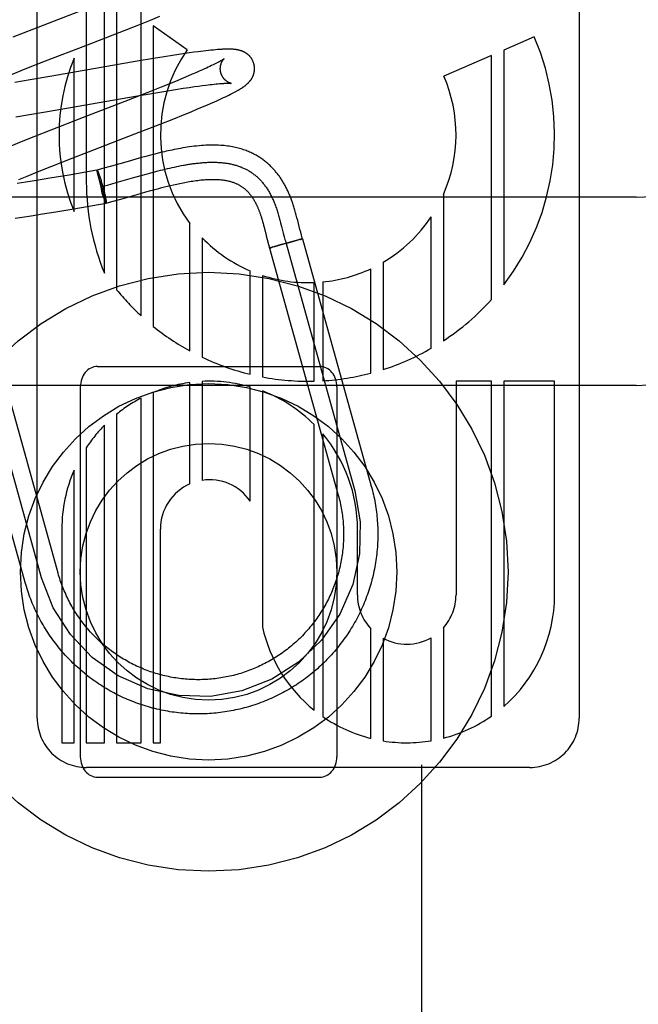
# Model space of a CAD drawing. Header units: inches. Extents: x 0 to 293, y 0 to 190.
# Tile 15 of 84: x 98.795 to 99.157, y 96.807 to 97.382. Entities that reach past the tile are written whole.
import ezdxf

# ---------------------------------------------------------------- set-up
doc = ezdxf.new("R2010")
doc.units = ezdxf.units.IN
doc.header["$LTSCALE"] = 16.12069
doc.header["$MEASUREMENT"] = 0
doc.linetypes.add('HIDDEN', pattern=[0.2, 0.1, -0.1])
doc.layers.add('DEFAULT_2', color=8, linetype='HIDDEN')

msp = doc.modelspace()

# ---------------------------------------------------------------- linework, layer by layer
at = {"layer": 'DEFAULT_2', "color": 8, "linetype": 'HIDDEN'}
for p, q in [((99.15561, 94.30945), (99.15561, 99.80995)), ((98.8341, 97.59342), (98.8341, 97.28763)), ((98.84469, 97.23418), (98.84469, 97.59342)), ((98.85184, 97.59342), (98.85184, 97.22456)), ((98.86612, 97.2093), (98.86612, 97.59342)), ((98.80541, 96.97422), (98.80541, 97.57902)), ((99.12221, 97.57908), (99.12221, 96.97421)), ((98.84095, 97.39149), (98.80328, 97.37689)), ((98.86473, 97.37942), (98.87155, 97.38213)), ((98.87155, 97.38213), (98.87711, 97.38438)), ((98.80328, 97.37689), (98.79115, 97.37213)), ((98.85339, 97.37497), (98.86473, 97.37942)), ((98.87326, 97.37876), (98.87326, 97.20313)), ((98.89313, 97.36479), (98.87326, 97.37876)), ((99.09596, 97.37229), (99.07809, 97.36456)), ((98.90839, 97.36466), (98.90699, 97.36452)), ((98.90967, 97.36478), (98.90839, 97.36466)), ((98.91082, 97.36487), (98.90967, 97.36478)), ((98.82695, 97.27031), (98.82695, 97.35989)), ((98.87344, 97.35968), (98.86383, 97.35806)), ((98.87954, 97.36067), (98.87344, 97.35968)), ((98.88442, 97.36145), (98.87954, 97.36067)), ((98.88818, 97.36203), (98.88442, 97.36145)), ((98.89179, 97.36257), (98.88818, 97.36203)), ((98.89441, 97.36295), (98.89179, 97.36257)), ((98.89695, 97.3633), (98.89441, 97.36295)), ((98.89941, 97.36363), (98.89695, 97.3633)), ((98.90099, 97.36383), (98.89941, 97.36363)), ((98.90254, 97.36402), (98.90099, 97.36383)), ((98.90404, 97.3642), (98.90254, 97.36402)), ((98.90552, 97.36437), (98.90404, 97.3642)), ((98.90699, 97.36452), (98.90552, 97.36437)), ((99.07095, 97.36147), (99.0431, 97.34942)), ((99.07095, 97.21888), (99.07095, 97.36147)), ((99.07809, 97.36456), (99.07809, 97.22748)), ((98.78994, 97.35022), (98.79833, 97.35356)), ((98.79833, 97.35356), (98.8103, 97.35827)), ((98.86383, 97.35806), (98.81394, 97.34938)), ((98.90318, 97.35357), (98.902, 97.35304)), ((98.90431, 97.35409), (98.90318, 97.35357)), ((98.90538, 97.35458), (98.90431, 97.35409)), ((98.9064, 97.35506), (98.90538, 97.35458)), ((98.90736, 97.35551), (98.9064, 97.35506)), ((98.90826, 97.35595), (98.90736, 97.35551)), ((98.9091, 97.35637), (98.90826, 97.35595)), ((98.90988, 97.35676), (98.9091, 97.35637)), ((98.81394, 97.34938), (98.80122, 97.34722)), ((98.89078, 97.34823), (98.88752, 97.34689)), ((98.89387, 97.34952), (98.89078, 97.34823)), ((98.89606, 97.35045), (98.89387, 97.34952)), ((98.89815, 97.35135), (98.89606, 97.35045)), ((98.90014, 97.35221), (98.89815, 97.35135)), ((98.902, 97.35304), (98.90014, 97.35221)), ((98.80122, 97.34722), (98.79228, 97.34574)), ((98.87777, 97.34295), (98.87005, 97.3399)), ((98.88323, 97.34514), (98.87777, 97.34295)), ((98.88752, 97.34689), (98.88323, 97.34514)), ((98.88628, 97.34159), (98.89077, 97.34229)), ((98.89077, 97.34229), (98.89418, 97.3428)), ((98.89418, 97.3428), (98.8974, 97.34327)), ((98.8974, 97.34327), (98.89969, 97.34358)), ((98.89969, 97.34358), (98.90187, 97.34388)), ((98.90187, 97.34388), (98.90394, 97.34414)), ((98.90394, 97.34414), (98.90525, 97.3443)), ((98.90525, 97.3443), (98.90651, 97.34445)), ((98.90651, 97.34445), (98.90771, 97.34458)), ((98.90771, 97.34458), (98.90885, 97.3447)), ((98.90885, 97.3447), (98.90993, 97.34481)), ((98.90993, 97.34481), (98.91096, 97.34491)), ((98.91096, 97.34491), (98.91192, 97.34499)), ((98.81137, 97.32874), (98.86282, 97.33769)), ((98.87005, 97.3399), (98.85661, 97.33465)), ((98.86282, 97.33769), (98.87352, 97.33951)), ((98.87352, 97.33951), (98.88057, 97.34068)), ((98.88057, 97.34068), (98.88628, 97.34159)), ((98.91187, 97.33566), (98.91318, 97.33625)), ((98.91318, 97.33625), (98.91439, 97.33682)), ((98.91439, 97.33682), (98.91551, 97.33735)), ((98.91551, 97.33735), (98.91655, 97.33785)), ((98.91655, 97.33785), (98.91751, 97.33832)), ((98.91751, 97.33832), (98.91841, 97.33877)), ((98.91841, 97.33877), (98.91925, 97.33919)), ((98.91925, 97.33919), (98.92004, 97.3396)), ((98.85661, 97.33465), (98.83234, 97.32526)), ((98.89881, 97.33001), (98.90211, 97.3314)), ((98.90211, 97.3314), (98.90449, 97.33241)), ((98.90449, 97.33241), (98.90679, 97.3334)), ((98.90679, 97.3334), (98.90904, 97.33439)), ((98.90904, 97.33439), (98.91049, 97.33503)), ((98.91049, 97.33503), (98.91187, 97.33566)), ((98.79293, 97.32568), (98.80088, 97.32698)), ((98.80088, 97.32698), (98.81137, 97.32874)), ((98.83234, 97.32526), (98.81332, 97.31785)), ((98.87727, 97.32135), (98.8852, 97.32449)), ((98.8852, 97.32449), (98.89086, 97.32676)), ((98.89086, 97.32676), (98.89536, 97.32859)), ((98.89536, 97.32859), (98.89881, 97.33001)), ((98.86254, 97.3156), (98.87727, 97.32135)), ((98.80349, 97.31396), (98.79606, 97.31099)), ((98.81332, 97.31785), (98.80349, 97.31396)), ((98.82593, 97.30141), (98.86254, 97.3156)), ((98.79606, 97.31099), (98.7899, 97.30849)), ((98.81398, 97.29671), (98.82593, 97.30141)), ((98.86628, 97.30175), (98.86306, 97.30085)), ((98.86884, 97.30244), (98.86628, 97.30175)), ((98.87154, 97.30316), (98.86884, 97.30244)), ((98.87345, 97.30366), (98.87154, 97.30316)), ((98.87544, 97.30416), (98.87345, 97.30366)), ((98.87754, 97.30468), (98.87544, 97.30416)), ((98.80561, 97.29338), (98.81398, 97.29671)), ((98.84882, 97.2968), (98.84364, 97.29534)), ((98.85858, 97.29959), (98.84882, 97.2968)), ((98.86306, 97.30085), (98.85858, 97.29959)), ((98.88157, 97.29536), (98.88293, 97.29567)), ((98.88293, 97.29567), (98.88428, 97.29598)), ((98.88428, 97.29598), (98.88562, 97.29627)), ((98.88562, 97.29627), (98.88695, 97.29655)), ((98.88695, 97.29655), (98.88827, 97.29682)), ((98.88827, 97.29682), (98.88959, 97.29708)), ((98.79473, 97.28896), (98.79957, 97.29094)), ((98.79957, 97.29094), (98.80561, 97.29338)), ((98.82406, 97.29161), (98.81271, 97.28971)), ((98.84036, 97.29443), (98.82406, 97.29161)), ((98.84036, 97.29442), (98.84039, 97.29444)), ((98.84571, 97.27517), (98.84036, 97.29443)), ((98.84274, 97.28462), (98.84036, 97.29442)), ((98.84364, 97.29534), (98.84039, 97.29444)), ((98.84124, 97.29283), (98.84133, 97.29259)), ((98.84133, 97.29259), (98.84142, 97.29235)), ((98.84142, 97.29235), (98.84152, 97.29209)), ((98.84152, 97.29209), (98.84162, 97.29181)), ((98.84162, 97.29181), (98.84171, 97.29153)), ((98.84171, 97.29153), (98.84182, 97.29123)), ((98.84182, 97.29123), (98.84192, 97.29092)), ((98.84192, 97.29092), (98.84203, 97.2906)), ((98.84203, 97.2906), (98.84219, 97.2901)), ((98.84219, 97.2901), (98.84236, 97.28958)), ((98.85158, 97.28719), (98.86113, 97.28992)), ((98.86113, 97.28992), (98.86618, 97.29134)), ((98.86618, 97.29134), (98.86904, 97.29213)), ((98.86904, 97.29213), (98.87187, 97.2929)), ((98.87187, 97.2929), (98.87398, 97.29346)), ((98.87398, 97.29346), (98.87607, 97.29401)), ((98.87607, 97.29401), (98.87746, 97.29436)), ((98.87746, 97.29436), (98.87884, 97.2947)), ((98.87884, 97.2947), (98.88021, 97.29503)), ((98.88021, 97.29503), (98.88157, 97.29536)), ((98.79871, 97.28745), (98.79362, 97.28667)), ((98.80505, 97.28846), (98.79871, 97.28745)), ((98.81271, 97.28971), (98.80505, 97.28846)), ((98.84236, 97.28958), (98.84253, 97.28904)), ((98.84253, 97.28904), (98.8427, 97.28848)), ((98.8427, 97.28848), (98.84287, 97.28791)), ((98.84284, 97.28417), (98.84274, 97.28462)), ((98.84291, 97.28382), (98.84284, 97.28417)), ((98.84287, 97.28791), (98.84304, 97.28732)), ((98.84304, 97.28732), (98.84321, 97.28672)), ((98.84304, 97.2848), (98.84648, 97.28575)), ((98.84321, 97.28672), (98.84339, 97.28612)), ((98.84339, 97.28612), (98.84356, 97.28551)), ((98.84356, 97.28551), (98.84373, 97.2849)), ((98.84373, 97.2849), (98.8439, 97.28428)), ((98.8439, 97.28428), (98.84406, 97.28367)), ((98.84648, 97.28575), (98.85158, 97.28719)), ((98.87653, 97.28379), (98.87819, 97.28422)), ((98.87819, 97.28422), (98.87987, 97.28465)), ((98.87987, 97.28465), (98.88159, 97.28508)), ((98.88159, 97.28508), (98.88334, 97.2855)), ((99.15561, 97.27862), (98.65561, 97.27862)), ((98.84343, 97.28093), (98.84332, 97.28131)), ((98.8436, 97.28039), (98.84343, 97.28093)), ((98.84377, 97.27985), (98.8436, 97.28039)), ((98.84394, 97.27933), (98.84377, 97.27985)), ((98.84404, 97.27901), (98.84388, 97.27951)), ((98.84415, 97.27869), (98.84404, 97.27901)), ((98.84406, 97.28367), (98.84422, 97.28306)), ((98.84425, 97.27838), (98.84415, 97.27869)), ((98.84422, 97.28306), (98.84437, 97.28246)), ((98.84436, 97.27809), (98.84425, 97.27838)), ((98.84437, 97.28246), (98.84452, 97.28186)), ((98.84452, 97.28186), (98.84467, 97.28128)), ((98.84467, 97.28128), (98.8448, 97.28071)), ((98.8448, 97.28071), (98.84493, 97.28017)), ((98.84493, 97.28017), (98.84505, 97.27963)), ((98.84505, 97.27963), (98.84513, 97.27929)), ((98.84513, 97.27929), (98.8452, 97.27896)), ((98.8452, 97.27896), (98.84527, 97.27864)), ((98.84527, 97.27864), (98.84534, 97.27833)), ((98.85436, 97.27758), (98.86389, 97.28031)), ((98.86389, 97.28031), (98.86882, 97.2817)), ((98.86882, 97.2817), (98.87181, 97.28252)), ((98.87181, 97.28252), (98.87413, 97.28315)), ((98.87413, 97.28315), (98.87653, 97.28379)), ((99.04284, 97.28018), (99.04284, 97.19472)), ((98.82682, 97.2719), (98.84568, 97.27515)), ((98.84446, 97.2778), (98.84436, 97.27809)), ((98.84455, 97.27753), (98.84446, 97.2778)), ((98.84465, 97.27727), (98.84455, 97.27753)), ((98.84474, 97.27702), (98.84465, 97.27727)), ((98.84483, 97.27679), (98.84474, 97.27702)), ((98.84491, 97.27657), (98.84487, 97.27668)), ((98.84534, 97.27833), (98.8454, 97.27803)), ((98.8454, 97.27803), (98.84545, 97.27774)), ((98.84545, 97.27774), (98.8455, 97.27747)), ((98.8455, 97.27747), (98.84555, 97.27721)), ((98.84568, 97.27515), (98.84907, 97.27609)), ((98.84571, 97.27517), (98.84568, 97.27515)), ((98.84571, 97.27517), (98.84568, 97.27515)), ((98.84907, 97.27609), (98.85436, 97.27758)), ((98.79243, 97.26637), (98.79657, 97.26699)), ((98.79657, 97.26699), (98.8019, 97.2678)), ((98.8019, 97.2678), (98.80848, 97.26885)), ((98.80848, 97.26885), (98.81639, 97.27014)), ((98.81639, 97.27014), (98.82682, 97.2719)), ((98.95685, 97.26813), (98.95645, 97.26958)), ((98.95725, 97.26661), (98.95685, 97.26813)), ((99.0357, 97.19032), (99.0357, 97.26717)), ((98.89469, 97.18877), (98.89469, 97.26326)), ((98.93684, 97.26541), (98.93713, 97.26441)), ((98.93713, 97.26441), (98.93741, 97.26336)), ((98.93741, 97.26336), (98.93771, 97.26228)), ((98.93771, 97.26228), (98.93801, 97.26115)), ((98.93801, 97.26115), (98.93847, 97.25936)), ((98.9469, 97.26659), (98.9473, 97.26513)), ((98.9473, 97.26513), (98.94769, 97.26366)), ((98.94769, 97.26366), (98.94826, 97.26143)), ((98.94826, 97.26143), (98.94921, 97.25771)), ((98.95767, 97.26502), (98.95725, 97.26661)), ((98.95899, 97.25986), (98.95767, 97.26502)), ((98.93931, 97.25606), (98.94122, 97.24895)), ((98.94921, 97.25771), (98.94979, 97.25549)), ((98.94979, 97.25549), (98.95023, 97.25386)), ((98.95944, 97.25813), (98.95899, 97.25986)), ((98.95988, 97.25646), (98.95944, 97.25813)), ((98.90183, 97.2549), (98.90183, 97.18512)), ((98.94403, 97.24982), (98.94305, 97.24954)), ((98.94413, 97.24967), (98.94306, 97.24939)), ((98.94571, 97.25031), (98.94403, 97.24982)), ((98.94598, 97.25017), (98.94412, 97.24967)), ((98.94666, 97.25058), (98.94567, 97.2503)), ((98.94871, 97.25091), (98.94589, 97.25014)), ((98.94978, 97.25146), (98.94658, 97.25056)), ((98.95211, 97.25185), (98.94871, 97.25091)), ((98.95331, 97.25243), (98.94976, 97.25145)), ((98.95086, 97.25163), (98.99104, 97.10713)), ((98.95514, 97.25271), (98.95194, 97.25181)), ((98.95596, 97.25316), (98.95319, 97.2524)), ((98.95533, 97.25276), (98.95506, 97.25268)), ((98.95725, 97.25331), (98.95524, 97.25274)), ((98.95765, 97.25361), (98.95596, 97.25316)), ((98.95842, 97.25365), (98.95725, 97.25331)), ((98.95864, 97.25387), (98.95762, 97.2536)), ((98.95914, 97.25387), (98.95837, 97.25364)), ((98.95923, 97.25402), (98.95858, 97.25385)), ((98.95954, 97.25399), (98.95885, 97.25378)), ((98.95953, 97.2541), (98.95916, 97.254)), ((98.95979, 97.25416), (98.95953, 97.2541)), ((98.95954, 97.25399), (98.96048, 97.25431)), ((98.95995, 97.2542), (98.95979, 97.25416)), ((98.96008, 97.25423), (98.95995, 97.2542)), ((98.9605, 97.25431), (99.00068, 97.10981)), ((98.94217, 97.24927), (98.94123, 97.24895)), ((98.94123, 97.24895), (98.98141, 97.10445)), ((98.94176, 97.24906), (98.94162, 97.24903)), ((98.94176, 97.24906), (98.94191, 97.2491)), ((98.94191, 97.2491), (98.94216, 97.24916)), ((98.94256, 97.24926), (98.94213, 97.24915)), ((98.94309, 97.24955), (98.94217, 97.24927)), ((98.94315, 97.24941), (98.9425, 97.24925)), ((99.00759, 97.24061), (99.00759, 97.17791)), ((98.92994, 97.17514), (98.92994, 97.23561)), ((98.93708, 97.23294), (98.93708, 97.1736)), ((99.00045, 97.17584), (99.00045, 97.23685)), ((98.96727, 97.17114), (98.96727, 97.22877)), ((98.97234, 97.22912), (98.97234, 97.17135)), ((98.81762, 97.05891), (98.77878, 97.1986)), ((98.79835, 97.05355), (98.75951, 97.19324)), ((98.80799, 97.05623), (98.76915, 97.19592)), ((98.84061, 97.17974), (98.97061, 97.17974)), ((98.89469, 97.11109), (98.89469, 97.17032)), ((98.90183, 97.17098), (98.90183, 97.11316)), ((99.05021, 97.1711), (99.05021, 97.04622)), ((99.07095, 97.1711), (99.05021, 97.1711)), ((99.07095, 96.97543), (99.07095, 97.1711)), ((99.07809, 97.1711), (99.07809, 96.98101)), ((99.10781, 97.1711), (99.07809, 97.1711)), ((99.10781, 97.04622), (99.10781, 97.1711)), ((99.15561, 97.16862), (98.65561, 97.16862)), ((98.83061, 97.16787), (98.83061, 96.95162)), ((98.87326, 97.16457), (98.87326, 96.95982)), ((98.92994, 97.10101), (98.92994, 97.16777)), ((98.93708, 97.16539), (98.93708, 97.0274)), ((98.98061, 97.16787), (98.98061, 96.95162)), ((98.86612, 96.95982), (98.86612, 97.16123)), ((98.85184, 97.15184), (98.85184, 96.95982)), ((98.84469, 96.95982), (98.84469, 97.14536)), ((98.96727, 96.97889), (98.96727, 97.14583)), ((98.97234, 97.14031), (98.97234, 96.97511)), ((98.8341, 97.13228), (98.8341, 96.95982)), ((98.82695, 96.95982), (98.82695, 97.11909)), ((98.81981, 97.08469), (98.81981, 96.95982)), ((98.87741, 96.95982), (98.87741, 97.08469)), ((98.9926, 97.04622), (98.99263, 97.08475)), ((99.00045, 96.9624), (99.00045, 97.02646)), ((99.04284, 97.02698), (99.04284, 96.96252)), ((99.00759, 97.02095), (99.00759, 96.96093)), ((99.0357, 96.96101), (99.0357, 97.02121)), ((98.81981, 96.95982), (98.82695, 96.95982)), ((98.8341, 96.95982), (98.84469, 96.95982)), ((98.85184, 96.95982), (98.86612, 96.95982)), ((98.87326, 96.95982), (98.87741, 96.95982)), ((99.0934, 96.94542), (98.83421, 96.94542)), ((99.03011, 96.94697), (99.03011, 96.77167)), ((98.84061, 96.93974), (98.97061, 96.93974))]:
    msp.add_line(p, q, dxfattribs=at)
for points in [[(98.8103, 97.35827), (98.83375, 97.36736), (98.85339, 97.37497)], [(98.93205, 97.35663), (98.93199, 97.35685), (98.93191, 97.35709), (98.93182, 97.35734), (98.93173, 97.35758), (98.93164, 97.35782), (98.93154, 97.35806), (98.93143, 97.3583), (98.93132, 97.35853), (98.9312, 97.35876), (98.93108, 97.35899), (98.93095, 97.35921), (98.93082, 97.35943), (98.93068, 97.35964), (98.93054, 97.35985), (98.93039, 97.36006), (98.93024, 97.36026), (98.93008, 97.36046), (98.92992, 97.36065), (98.92976, 97.36084), (98.9296, 97.36103), (98.92943, 97.3612), (98.92926, 97.36138), (98.92908, 97.36155), (98.9289, 97.36171), (98.92872, 97.36187), (98.92854, 97.36203), (98.92836, 97.36218), (98.92817, 97.36233), (98.92798, 97.36247), (98.92779, 97.3626), (98.92759, 97.36274), (98.92739, 97.36287), (98.92719, 97.36299), (98.92699, 97.36312), (98.92679, 97.36323), (98.92658, 97.36335), (98.92637, 97.36345), (98.92617, 97.36356), (98.92596, 97.36366), (98.92575, 97.36375), (98.92553, 97.36384), (98.92532, 97.36393), (98.9251, 97.36402), (98.92489, 97.3641), (98.92467, 97.36417), (98.92444, 97.36425), (98.92422, 97.36432), (98.924, 97.36438), (98.92377, 97.36445), (98.92355, 97.36451), (98.92332, 97.36456), (98.92309, 97.36462), (98.92286, 97.36467), (98.92264, 97.36471), (98.92241, 97.36476), (98.92218, 97.3648), (98.92194, 97.36484), (98.92171, 97.36487), (98.92147, 97.36491), (98.92124, 97.36494), (98.921, 97.36497), (98.92076, 97.36499), (98.92051, 97.36502), (98.92026, 97.36504), (98.92001, 97.36506), (98.91975, 97.36508), (98.91949, 97.3651), (98.91922, 97.36511), (98.91894, 97.36512), (98.91866, 97.36513), (98.91837, 97.36514), (98.91807, 97.36515), (98.91777, 97.36516), (98.91745, 97.36516), (98.91713, 97.36516), (98.9168, 97.36516), (98.91646, 97.36516), (98.91611, 97.36515), (98.91574, 97.36514), (98.91537, 97.36513), (98.91498, 97.36512), (98.91458, 97.3651), (98.91417, 97.36509), (98.91374, 97.36507), (98.9133, 97.36504), (98.91284, 97.36502), (98.91236, 97.36499), (98.91187, 97.36495), (98.91082, 97.36487)], [(98.91473, 97.35957), (98.91472, 97.35957), (98.91471, 97.35956), (98.91468, 97.35954), (98.91465, 97.35952), (98.91462, 97.35949), (98.91457, 97.35945), (98.91451, 97.35941), (98.91444, 97.35936), (98.91436, 97.35931), (98.91427, 97.35924), (98.91417, 97.35917), (98.91406, 97.3591), (98.91393, 97.35902), (98.91379, 97.35893), (98.91363, 97.35883), (98.91346, 97.35873), (98.91328, 97.35862), (98.91308, 97.3585), (98.91287, 97.35837), (98.91264, 97.35824), (98.91239, 97.3581), (98.91213, 97.35795), (98.91186, 97.3578), (98.91157, 97.35764), (98.91126, 97.35748), (98.91094, 97.35731), (98.9106, 97.35713), (98.91025, 97.35695), (98.90988, 97.35676)], [(98.91278, 97.35128), (98.91272, 97.35148), (98.91267, 97.35171), (98.91262, 97.35194), (98.91258, 97.35218), (98.91254, 97.35241), (98.91251, 97.35265), (98.91248, 97.35288), (98.91246, 97.35311), (98.91245, 97.35334), (98.91244, 97.35357), (98.91244, 97.3538), (98.91245, 97.35402), (98.91246, 97.35425), (98.91247, 97.35447), (98.91249, 97.35468), (98.91252, 97.3549), (98.91255, 97.35511), (98.91258, 97.35531), (98.91262, 97.35551), (98.91266, 97.35571), (98.91271, 97.3559), (98.91275, 97.35608), (98.9128, 97.35626), (98.91286, 97.35644), (98.91291, 97.35661), (98.91297, 97.35677), (98.91303, 97.35693), (98.91309, 97.35708), (98.91315, 97.35723), (98.91322, 97.35738), (98.91328, 97.35752), (98.91335, 97.35765), (98.91341, 97.35778), (98.91348, 97.35791), (98.91355, 97.35803), (98.91361, 97.35814), (98.91368, 97.35825), (98.91374, 97.35836), (98.91381, 97.35846), (98.91387, 97.35856), (98.91394, 97.35865), (98.914, 97.35874), (98.91406, 97.35882), (98.91412, 97.3589), (98.91418, 97.35898), (98.91424, 97.35905), (98.9143, 97.35912), (98.91435, 97.35918), (98.9144, 97.35924), (98.91445, 97.3593), (98.9145, 97.35935), (98.91454, 97.35939), (98.91458, 97.35943), (98.91461, 97.35947), (98.91464, 97.3595), (98.91467, 97.35952), (98.91469, 97.35954), (98.91471, 97.35956), (98.91472, 97.35957), (98.91473, 97.35957)], [(98.92004, 97.3396), (98.92041, 97.3398), (98.92078, 97.34), (98.92114, 97.34019), (98.92149, 97.34038), (98.92183, 97.34057), (98.92216, 97.34075), (98.92248, 97.34093), (98.92279, 97.34111), (98.92309, 97.34129), (98.92338, 97.34146), (98.92367, 97.34163), (98.92394, 97.3418), (98.92421, 97.34196), (98.92448, 97.34213), (98.92473, 97.34229), (98.92497, 97.34245), (98.92521, 97.34261), (98.92545, 97.34276), (98.92567, 97.34291), (98.92589, 97.34307), (98.9261, 97.34322), (98.92631, 97.34337), (98.92651, 97.34351), (98.92671, 97.34366), (98.9269, 97.34381), (98.92709, 97.34396), (98.92728, 97.34411), (98.92746, 97.34426), (98.92764, 97.34441), (98.92782, 97.34456), (98.928, 97.34472), (98.92817, 97.34487), (98.92834, 97.34503), (98.92851, 97.34519), (98.92868, 97.34535), (98.92884, 97.34552), (98.929, 97.34568), (98.92916, 97.34586), (98.92932, 97.34603), (98.92948, 97.3462), (98.92963, 97.34638), (98.92978, 97.34656), (98.92992, 97.34674), (98.93006, 97.34693), (98.9302, 97.34711), (98.93033, 97.3473), (98.93046, 97.34749), (98.93059, 97.34768), (98.93072, 97.34788), (98.93084, 97.34808), (98.93095, 97.34828), (98.93107, 97.34849), (98.93118, 97.3487), (98.93129, 97.34891), (98.93139, 97.34912), (98.93149, 97.34933), (98.93158, 97.34955), (98.93167, 97.34977), (98.93175, 97.34999), (98.93183, 97.35022), (98.93191, 97.35044), (98.93198, 97.35067), (98.93205, 97.35091), (98.93211, 97.35114), (98.93216, 97.35138), (98.93222, 97.35162), (98.93226, 97.35186), (98.9323, 97.35211), (98.93234, 97.35236), (98.93237, 97.3526), (98.9324, 97.35285), (98.93241, 97.35311), (98.93243, 97.35336), (98.93243, 97.35362), (98.93243, 97.35387), (98.93243, 97.35413), (98.93242, 97.35438), (98.9324, 97.35464), (98.93238, 97.3549), (98.93235, 97.35515), (98.93231, 97.35541), (98.93227, 97.35567), (98.93222, 97.35592), (98.93216, 97.35617), (98.9321, 97.35642), (98.93205, 97.35663)], [(98.91873, 97.34518), (98.91873, 97.34518), (98.91872, 97.34518), (98.91871, 97.34518), (98.91869, 97.34519), (98.91866, 97.34519), (98.91863, 97.3452), (98.91858, 97.34521), (98.91854, 97.34522), (98.91848, 97.34523), (98.91843, 97.34525), (98.91836, 97.34527), (98.91829, 97.34529), (98.91822, 97.34531), (98.91814, 97.34534), (98.91806, 97.34537), (98.91797, 97.3454), (98.91788, 97.34543), (98.91779, 97.34547), (98.91769, 97.34551), (98.91759, 97.34555), (98.91749, 97.3456), (98.91739, 97.34565), (98.91728, 97.3457), (98.91717, 97.34576), (98.91705, 97.34582), (98.91694, 97.34588), (98.91682, 97.34595), (98.9167, 97.34602), (98.91657, 97.3461), (98.91645, 97.34618), (98.91632, 97.34627), (98.91619, 97.34636), (98.91606, 97.34645), (98.91593, 97.34656), (98.91579, 97.34666), (98.91566, 97.34677), (98.91552, 97.34689), (98.91539, 97.34701), (98.91525, 97.34714), (98.91511, 97.34727), (98.91498, 97.34741), (98.91484, 97.34756), (98.9147, 97.34771), (98.91457, 97.34787), (98.91443, 97.34803), (98.9143, 97.3482), (98.91417, 97.34838), (98.91404, 97.34856), (98.91392, 97.34874), (98.9138, 97.34893), (98.91368, 97.34913), (98.91357, 97.34933), (98.91346, 97.34954), (98.91336, 97.34974), (98.91326, 97.34996), (98.91316, 97.35018), (98.91307, 97.3504), (98.91299, 97.35062), (98.91291, 97.35085), (98.91284, 97.35108), (98.91278, 97.35128)], [(98.91192, 97.34499), (98.91282, 97.34506), (98.91324, 97.34509), (98.91365, 97.34512), (98.91405, 97.34515), (98.91443, 97.34517), (98.91478, 97.34519), (98.91512, 97.3452), (98.91544, 97.34522), (98.91574, 97.34523), (98.91602, 97.34524), (98.91628, 97.34524), (98.91652, 97.34525), (98.91675, 97.34525), (98.91696, 97.34525), (98.91716, 97.34525), (98.91734, 97.34525), (98.91751, 97.34525), (98.91767, 97.34524), (98.91781, 97.34524), (98.91794, 97.34524), (98.91806, 97.34523), (98.91817, 97.34523), (98.91827, 97.34522), (98.91836, 97.34521), (98.91844, 97.34521), (98.91851, 97.3452), (98.91856, 97.3452), (98.91861, 97.34519), (98.91865, 97.34519), (98.91868, 97.34518), (98.91871, 97.34518), (98.91872, 97.34518), (98.91873, 97.34518)], [(98.95645, 97.26958), (98.95625, 97.27028), (98.95605, 97.27097), (98.95585, 97.27166), (98.95565, 97.27233), (98.95545, 97.27299), (98.95524, 97.27363), (98.95504, 97.27426), (98.95484, 97.27487), (98.95464, 97.27547), (98.95444, 97.27605), (98.95424, 97.27661), (98.95404, 97.27715), (98.95384, 97.27769), (98.95364, 97.27822), (98.95343, 97.27874), (98.95322, 97.27928), (98.953, 97.27981), (98.95277, 97.28034), (98.95254, 97.28088), (98.95231, 97.2814), (98.95207, 97.28193), (98.95183, 97.28245), (98.95158, 97.28297), (98.95133, 97.28348), (98.95107, 97.28399), (98.95081, 97.2845), (98.95055, 97.285), (98.95028, 97.2855), (98.95, 97.286), (98.94972, 97.2865), (98.94944, 97.28699), (98.94915, 97.28748), (98.94885, 97.28797), (98.94855, 97.28846), (98.94824, 97.28894), (98.94792, 97.28942), (98.9476, 97.2899), (98.94727, 97.29037), (98.94694, 97.29084), (98.9466, 97.29131), (98.94625, 97.29177), (98.9459, 97.29224), (98.94554, 97.2927), (98.94517, 97.29315), (98.94479, 97.29361), (98.94441, 97.29406), (98.94402, 97.2945), (98.94362, 97.29494), (98.94322, 97.29538), (98.94281, 97.29581), (98.94239, 97.29624), (98.94196, 97.29667), (98.94153, 97.29709), (98.94108, 97.29751), (98.94063, 97.29792), (98.94017, 97.29833), (98.9397, 97.29873), (98.93922, 97.29913), (98.93874, 97.29952), (98.93824, 97.29991), (98.93774, 97.3003), (98.93722, 97.30067), (98.9367, 97.30105), (98.93616, 97.30141), (98.93562, 97.30177), (98.93506, 97.30213), (98.9345, 97.30248), (98.93392, 97.30282), (98.93334, 97.30316), (98.93274, 97.30348), (98.93213, 97.30381), (98.93151, 97.30412), (98.93087, 97.30443), (98.93023, 97.30473), (98.92957, 97.30503), (98.92889, 97.30532), (98.9282, 97.3056), (98.9275, 97.30587), (98.92678, 97.30613), (98.92605, 97.30638), (98.92529, 97.30663), (98.92453, 97.30687), (98.92374, 97.30709), (98.92293, 97.30731), (98.92211, 97.30752), (98.92126, 97.30772), (98.92039, 97.3079), (98.91949, 97.30808), (98.91857, 97.30824), (98.91762, 97.3084), (98.91665, 97.30854), (98.91564, 97.30866), (98.91461, 97.30877), (98.91356, 97.30886), (98.91248, 97.30894), (98.91136, 97.309), (98.91022, 97.30905), (98.90905, 97.30907), (98.90784, 97.30908), (98.9066, 97.30907), (98.90533, 97.30903), (98.90402, 97.30898), (98.9027, 97.3089), (98.90135, 97.3088), (98.89999, 97.30869), (98.89861, 97.30855), (98.89723, 97.30839), (98.89585, 97.30822), (98.89448, 97.30804), (98.89314, 97.30784), (98.89182, 97.30763), (98.89052, 97.30741), (98.88924, 97.30718), (98.88798, 97.30695), (98.88674, 97.30671), (98.88553, 97.30647), (98.88433, 97.30622), (98.88314, 97.30597), (98.88198, 97.30571), (98.88084, 97.30545), (98.87972, 97.3052), (98.87754, 97.30468)], [(98.88959, 97.29708), (98.89089, 97.29732), (98.89154, 97.29744), (98.89219, 97.29755), (98.89283, 97.29766), (98.89347, 97.29777), (98.89411, 97.29787), (98.89475, 97.29797), (98.89539, 97.29806), (98.89602, 97.29815), (98.89665, 97.29824), (98.89728, 97.29832), (98.8979, 97.2984), (98.89853, 97.29848), (98.89915, 97.29855), (98.89977, 97.29862), (98.90038, 97.29868), (98.90099, 97.29874), (98.9016, 97.29879), (98.90221, 97.29884), (98.90282, 97.29889), (98.90342, 97.29893), (98.90402, 97.29896), (98.90461, 97.29899), (98.90521, 97.29902), (98.9058, 97.29904), (98.90639, 97.29906), (98.90697, 97.29907), (98.90756, 97.29908), (98.90813, 97.29908), (98.90871, 97.29908), (98.90929, 97.29907), (98.90986, 97.29905), (98.91042, 97.29903), (98.91099, 97.29901), (98.91155, 97.29898), (98.91211, 97.29894), (98.91267, 97.2989), (98.91322, 97.29886), (98.91377, 97.2988), (98.91431, 97.29875), (98.91486, 97.29868), (98.9154, 97.29861), (98.91594, 97.29854), (98.91647, 97.29846), (98.917, 97.29837), (98.91753, 97.29827), (98.91805, 97.29817), (98.91857, 97.29807), (98.91909, 97.29796), (98.9196, 97.29784), (98.92011, 97.29771), (98.92062, 97.29758), (98.92112, 97.29744), (98.92162, 97.2973), (98.92212, 97.29715), (98.92261, 97.29699), (98.9231, 97.29682), (98.92359, 97.29665), (98.92407, 97.29647), (98.92455, 97.29629), (98.92503, 97.29609), (98.9255, 97.29589), (98.92597, 97.29569), (98.92643, 97.29547), (98.92689, 97.29525), (98.92735, 97.29502), (98.9278, 97.29478), (98.92825, 97.29454), (98.9287, 97.29429), (98.92914, 97.29403), (98.92958, 97.29376), (98.93002, 97.29349), (98.93045, 97.29321), (98.93087, 97.29292), (98.9313, 97.29262), (98.93171, 97.29231), (98.93213, 97.292), (98.93254, 97.29168), (98.93295, 97.29135), (98.93335, 97.29101), (98.93375, 97.29066), (98.93414, 97.29031), (98.93453, 97.28994), (98.93492, 97.28957), (98.9353, 97.28919), (98.93568, 97.2888), (98.93605, 97.2884), (98.93642, 97.288), (98.93679, 97.28758), (98.93715, 97.28716), (98.93751, 97.28672), (98.93786, 97.28628), (98.93821, 97.28583), (98.93855, 97.28537), (98.93889, 97.2849), (98.93923, 97.28442), (98.93956, 97.28394), (98.93988, 97.28344), (98.94021, 97.28293), (98.94052, 97.28242), (98.94084, 97.28189), (98.94114, 97.28136), (98.94145, 97.28081), (98.94175, 97.28026), (98.94204, 97.27969), (98.94233, 97.27912), (98.94262, 97.27854), (98.9429, 97.27794), (98.94317, 97.27734), (98.94344, 97.27673), (98.94371, 97.2761), (98.94397, 97.27547), (98.94423, 97.27482), (98.94448, 97.27417), (98.94473, 97.2735), (98.94497, 97.27283), (98.9452, 97.27217), (98.94542, 97.2715), (98.94564, 97.27082), (98.94586, 97.27013), (98.94608, 97.26943), (98.94629, 97.26873), (98.94649, 97.26802), (98.9467, 97.26731), (98.9469, 97.26659)], [(98.84039, 97.29444), (98.8404, 97.29444), (98.84042, 97.29444), (98.84043, 97.29443), (98.84045, 97.29442), (98.84047, 97.29441), (98.84049, 97.29439), (98.84051, 97.29437), (98.84053, 97.29434), (98.84056, 97.29431), (98.84058, 97.29428), (98.84061, 97.29424), (98.84064, 97.29419), (98.84066, 97.29414), (98.84069, 97.29409), (98.84072, 97.29404), (98.84075, 97.29398), (98.84079, 97.29391), (98.84082, 97.29384), (98.84085, 97.29377), (98.84089, 97.29369), (98.84092, 97.29361), (98.84096, 97.29353), (98.841, 97.29344), (98.84104, 97.29335), (98.84108, 97.29325), (98.84112, 97.29315), (98.84116, 97.29305), (98.8412, 97.29294), (98.84124, 97.29283)], [(98.88334, 97.2855), (98.88512, 97.28592), (98.88602, 97.28612), (98.88694, 97.28632), (98.88786, 97.28652), (98.88879, 97.28672), (98.88973, 97.28691), (98.89068, 97.2871), (98.89162, 97.28728), (98.89257, 97.28746), (98.89352, 97.28763), (98.89448, 97.2878), (98.89543, 97.28795), (98.89638, 97.2881), (98.89732, 97.28824), (98.89827, 97.28837), (98.89921, 97.28849), (98.90015, 97.2886), (98.90109, 97.2887), (98.90202, 97.28879), (98.90295, 97.28887), (98.90387, 97.28893), (98.90478, 97.28899), (98.90567, 97.28903), (98.90655, 97.28906), (98.9074, 97.28908), (98.90823, 97.28908), (98.90903, 97.28907), (98.9098, 97.28905), (98.91056, 97.28902), (98.91128, 97.28898), (98.91198, 97.28893), (98.91266, 97.28887), (98.91332, 97.2888), (98.91396, 97.28872), (98.91457, 97.28863), (98.91517, 97.28854), (98.91575, 97.28843), (98.91632, 97.28832), (98.91687, 97.2882), (98.91741, 97.28808), (98.91794, 97.28794), (98.91846, 97.2878), (98.91896, 97.28766), (98.91944, 97.28751), (98.9199, 97.28735), (98.92034, 97.28719), (98.92076, 97.28703), (98.92116, 97.28687), (98.92154, 97.28671), (98.92191, 97.28655), (98.92226, 97.28638), (98.92259, 97.28622), (98.92292, 97.28605), (98.92324, 97.28588), (98.92356, 97.28571), (98.92387, 97.28553), (98.92418, 97.28535), (98.92448, 97.28516), (98.92478, 97.28496), (98.92508, 97.28477), (98.92537, 97.28456), (98.92566, 97.28435), (98.92594, 97.28414), (98.92622, 97.28393), (98.92649, 97.28371), (98.92675, 97.28349), (98.92702, 97.28326), (98.92727, 97.28304), (98.92752, 97.28281), (98.92776, 97.28258), (98.928, 97.28235), (98.92824, 97.28211), (98.92847, 97.28188), (98.92869, 97.28164), (98.92891, 97.2814), (98.92912, 97.28116), (98.92933, 97.28092), (98.92954, 97.28067), (98.92974, 97.28043), (98.92993, 97.28018), (98.93012, 97.27994), (98.93031, 97.27969), (98.9305, 97.27945), (98.93068, 97.2792), (98.93085, 97.27895), (98.93103, 97.2787), (98.9312, 97.27845), (98.93137, 97.27819), (98.93153, 97.27794), (98.9317, 97.27768), (98.93186, 97.27742), (98.93201, 97.27716), (98.93217, 97.2769), (98.93232, 97.27664), (98.93247, 97.27637), (98.93262, 97.2761), (98.93277, 97.27583), (98.93292, 97.27556), (98.93307, 97.27528), (98.93321, 97.275), (98.93335, 97.27472), (98.93349, 97.27443), (98.93363, 97.27414), (98.93377, 97.27385), (98.93391, 97.27355), (98.93405, 97.27325), (98.93418, 97.27294), (98.93432, 97.27264), (98.93445, 97.27232), (98.93458, 97.27201), (98.93471, 97.27169), (98.93484, 97.27136), (98.93497, 97.27103), (98.9351, 97.2707), (98.93523, 97.27036), (98.93535, 97.27002), (98.93548, 97.26967), (98.93561, 97.26931), (98.93574, 97.26893), (98.93587, 97.26854), (98.936, 97.26813), (98.93614, 97.26771), (98.93628, 97.26728), (98.93642, 97.26683), (98.93656, 97.26636), (98.9367, 97.26589), (98.93684, 97.26541)], [(98.84332, 97.28131), (98.84331, 97.28144), (98.8433, 97.28157), (98.84328, 97.28172), (98.84326, 97.28186), (98.84324, 97.28201), (98.84322, 97.28216), (98.8432, 97.28232), (98.84317, 97.28248), (98.84314, 97.28264), (98.84311, 97.2828), (98.84308, 97.28297), (98.84305, 97.28314), (98.84302, 97.28331), (98.84299, 97.28348), (98.84291, 97.28382)], [(98.84567, 97.27515), (98.84566, 97.27515), (98.84564, 97.27516), (98.84562, 97.27517), (98.84561, 97.27518), (98.84559, 97.2752), (98.84556, 97.27522), (98.84554, 97.27525), (98.84552, 97.27528), (98.84549, 97.27531), (98.84547, 97.27535), (98.84544, 97.2754), (98.84541, 97.27545), (98.84538, 97.2755), (98.84535, 97.27555), (98.84532, 97.27562), (98.84529, 97.27568), (98.84526, 97.27575), (98.84522, 97.27582), (98.84519, 97.2759), (98.84515, 97.27598), (98.84512, 97.27606), (98.84508, 97.27615), (98.84504, 97.27625), (98.845, 97.27634), (98.84496, 97.27644), (98.84492, 97.27655), (98.84488, 97.27665), (98.84483, 97.27677)], [(98.84568, 97.27515), (98.84567, 97.27515), (98.84566, 97.27516), (98.84564, 97.27516), (98.84562, 97.27517), (98.8456, 97.27519), (98.84558, 97.27521), (98.84556, 97.27523), (98.84554, 97.27526), (98.84552, 97.27529), (98.84549, 97.27533), (98.84546, 97.27537), (98.84544, 97.27541)], [(98.84555, 97.27721), (98.8456, 97.27696), (98.84561, 97.27684), (98.84563, 97.27673), (98.84565, 97.27662), (98.84567, 97.27651), (98.84568, 97.27641), (98.8457, 97.27631), (98.84571, 97.27621), (98.84572, 97.27612), (98.84573, 97.27603), (98.84574, 97.27595), (98.84575, 97.27587), (98.84575, 97.27579), (98.84576, 97.27572), (98.84576, 97.27565), (98.84576, 97.27559), (98.84577, 97.27553), (98.84577, 97.27548), (98.84577, 97.27542), (98.84576, 97.27538), (98.84576, 97.27534), (98.84576, 97.2753), (98.84575, 97.27526), (98.84574, 97.27523), (98.84573, 97.27521), (98.84572, 97.27519), (98.84571, 97.27517)], [(98.93847, 97.25936), (98.93896, 97.25743), (98.93931, 97.25606)], [(98.96048, 97.25431), (98.96032, 97.25489), (98.9601, 97.25566), (98.95988, 97.25646)], [(98.95023, 97.25386), (98.95045, 97.25305), (98.95067, 97.25225), (98.9509, 97.25146), (98.95113, 97.25067)], [(98.9603, 97.25428), (98.96025, 97.25427), (98.9602, 97.25426), (98.96008, 97.25423)], [(98.96048, 97.25431), (98.96048, 97.25431), (98.96047, 97.25431), (98.96046, 97.25431), (98.96044, 97.25431), (98.96042, 97.2543), (98.96039, 97.2543), (98.96036, 97.25429), (98.96032, 97.25429), (98.96028, 97.25428)], [(98.9605, 97.25431), (98.96049, 97.25431), (98.96049, 97.25431), (98.96047, 97.25431), (98.96046, 97.25431)], [(98.94162, 97.24903), (98.94151, 97.249), (98.94146, 97.24899), (98.94142, 97.24898), (98.94138, 97.24897), (98.94134, 97.24897), (98.94131, 97.24896), (98.94129, 97.24896), (98.94126, 97.24895), (98.94125, 97.24895), (98.94123, 97.24895), (98.94122, 97.24895), (98.94122, 97.24895)], [(98.94123, 97.24895), (98.94123, 97.24895), (98.94124, 97.24895), (98.94125, 97.24895), (98.94127, 97.24895), (98.94129, 97.24896), (98.94132, 97.24896)], [(98.99104, 97.10713), (98.99424, 97.08887), (98.99383, 97.07033), (98.98983, 97.05223), (98.98223, 97.03496), (98.97158, 97.01978), (98.95818, 97.00696), (98.94255, 96.99699), (98.92496, 96.99016), (98.9067, 96.98696), (98.88816, 96.98736), (98.87006, 96.99136), (98.85279, 96.99897), (98.83761, 97.00962), (98.8248, 97.02301), (98.81482, 97.03864), (98.80799, 97.05623)], [(99.00068, 97.10981), (99.00102, 97.10856), (99.00134, 97.10731), (99.00164, 97.10606), (99.00194, 97.10481), (99.00221, 97.10355), (99.00247, 97.10229), (99.00272, 97.10102), (99.00295, 97.09976), (99.00316, 97.09848), (99.00336, 97.09721), (99.00354, 97.09594), (99.00371, 97.09466), (99.00386, 97.09338), (99.004, 97.0921), (99.00412, 97.09081), (99.00422, 97.08953), (99.00431, 97.08824), (99.00438, 97.08696), (99.00444, 97.08567), (99.00448, 97.08438), (99.00451, 97.08309), (99.00451, 97.08181), (99.00451, 97.08052), (99.00449, 97.07923), (99.00445, 97.07794), (99.00439, 97.07665), (99.00432, 97.07537), (99.00424, 97.07408), (99.00414, 97.0728), (99.00402, 97.07152), (99.00389, 97.07023), (99.00374, 97.06895), (99.00358, 97.06768), (99.0034, 97.0664), (99.0032, 97.06513), (99.00299, 97.06386), (99.00276, 97.06259), (99.00252, 97.06132), (99.00226, 97.06006), (99.00199, 97.0588), (99.0017, 97.05754), (99.0014, 97.05629), (99.00108, 97.05504), (99.00074, 97.0538), (99.00039, 97.05256), (99.00003, 97.05132), (98.99965, 97.05009), (98.99925, 97.04887), (98.99884, 97.04764), (98.99842, 97.04643), (98.99798, 97.04522), (98.99752, 97.04401), (98.99705, 97.04281), (98.99657, 97.04162), (98.99607, 97.04043), (98.99556, 97.03925), (98.99503, 97.03807), (98.99449, 97.0369), (98.99393, 97.03574), (98.99336, 97.03459), (98.99278, 97.03344), (98.99218, 97.0323), (98.99156, 97.03117), (98.99094, 97.03004), (98.9903, 97.02892), (98.98964, 97.02781), (98.98897, 97.02671), (98.98829, 97.02562), (98.9876, 97.02453), (98.98689, 97.02345), (98.98617, 97.02239), (98.98543, 97.02133), (98.98469, 97.02028), (98.98393, 97.01924), (98.98315, 97.01821), (98.98237, 97.01718), (98.98157, 97.01617), (98.98076, 97.01517), (98.97994, 97.01418), (98.9791, 97.0132), (98.97826, 97.01222), (98.9774, 97.01126), (98.97653, 97.01031), (98.97565, 97.00937), (98.97475, 97.00844), (98.97385, 97.00753), (98.97293, 97.00662), (98.97201, 97.00573), (98.97107, 97.00484), (98.97012, 97.00397), (98.96916, 97.00311), (98.96819, 97.00226), (98.96721, 97.00142), (98.96622, 97.0006), (98.96522, 96.99979), (98.96421, 96.99899), (98.96319, 96.9982), (98.96216, 96.99742), (98.96113, 96.99666), (98.96008, 96.99591), (98.95902, 96.99517), (98.95795, 96.99445), (98.95688, 96.99374), (98.9558, 96.99304), (98.9547, 96.99236), (98.9536, 96.99169), (98.9525, 96.99103), (98.95138, 96.99039), (98.95025, 96.98976), (98.94912, 96.98914), (98.94798, 96.98854), (98.94684, 96.98795), (98.94568, 96.98738), (98.94452, 96.98682), (98.94335, 96.98627), (98.94218, 96.98574), (98.941, 96.98523), (98.93981, 96.98473), (98.93862, 96.98424), (98.93742, 96.98377), (98.93622, 96.98331), (98.93501, 96.98286), (98.93379, 96.98244), (98.93257, 96.98202), (98.93135, 96.98163), (98.93012, 96.98124), (98.92888, 96.98087), (98.92764, 96.98052), (98.9264, 96.98018), (98.92515, 96.97986), (98.9239, 96.97955), (98.92264, 96.97926), (98.92138, 96.97899), (98.92012, 96.97873), (98.91886, 96.97848), (98.91759, 96.97825), (98.91632, 96.97804), (98.91505, 96.97784), (98.91377, 96.97766), (98.91249, 96.97749), (98.91121, 96.97734), (98.90993, 96.9772), (98.90865, 96.97708), (98.90736, 96.97698), (98.90608, 96.97689), (98.90479, 96.97682), (98.90351, 96.97676), (98.90222, 96.97672), (98.90093, 96.97669), (98.89964, 96.97668), (98.89835, 96.97669), (98.89706, 96.97671), (98.89578, 96.97675), (98.89449, 96.9768), (98.8932, 96.97687), (98.89192, 96.97696), (98.89063, 96.97706), (98.88935, 96.97718), (98.88807, 96.97731), (98.88679, 96.97746), (98.88551, 96.97762), (98.88423, 96.9778), (98.88296, 96.978), (98.88169, 96.97821), (98.88042, 96.97843), (98.87915, 96.97868), (98.87789, 96.97893), (98.87663, 96.97921), (98.87538, 96.9795), (98.87412, 96.9798), (98.87288, 96.98012), (98.87163, 96.98045), (98.87039, 96.9808), (98.86915, 96.98117), (98.86792, 96.98155), (98.8667, 96.98194), (98.86548, 96.98235), (98.86426, 96.98278), (98.86305, 96.98322), (98.86184, 96.98367), (98.86064, 96.98414), (98.85945, 96.98463), (98.85826, 96.98513), (98.85708, 96.98564), (98.8559, 96.98617), (98.85474, 96.98671), (98.85357, 96.98727), (98.85242, 96.98784), (98.85127, 96.98842), (98.85013, 96.98902), (98.849, 96.98963), (98.84787, 96.99026), (98.84675, 96.9909), (98.84564, 96.99156), (98.84454, 96.99222), (98.84345, 96.9929), (98.84236, 96.9936), (98.84128, 96.99431), (98.84022, 96.99503)], [(98.98141, 97.10445), (98.98169, 97.10339), (98.98197, 97.10233), (98.98223, 97.10127), (98.98247, 97.1002), (98.9827, 97.09913), (98.98292, 97.09806), (98.98313, 97.09699), (98.98332, 97.09591), (98.98349, 97.09483), (98.98365, 97.09375), (98.9838, 97.09266), (98.98394, 97.09158), (98.98406, 97.09049), (98.98416, 97.0894), (98.98426, 97.08831), (98.98433, 97.08722), (98.9844, 97.08612), (98.98445, 97.08503), (98.98448, 97.08394), (98.98451, 97.08284), (98.98451, 97.08175), (98.98451, 97.08065), (98.98449, 97.07956), (98.98445, 97.07847), (98.98441, 97.07737), (98.98434, 97.07628), (98.98427, 97.07519), (98.98418, 97.0741), (98.98407, 97.07301), (98.98395, 97.07192), (98.98382, 97.07084), (98.98367, 97.06975), (98.98351, 97.06867), (98.98334, 97.06759), (98.98315, 97.06651), (98.98295, 97.06543), (98.98273, 97.06436), (98.9825, 97.06329), (98.98226, 97.06222), (98.982, 97.06116), (98.98173, 97.0601), (98.98144, 97.05904), (98.98115, 97.05799), (98.98083, 97.05694), (98.98051, 97.0559), (98.98017, 97.05486), (98.97982, 97.05382), (98.97945, 97.05279), (98.97907, 97.05176), (98.97868, 97.05074), (98.97828, 97.04972), (98.97786, 97.04871), (98.97743, 97.04771), (98.97699, 97.04671), (98.97653, 97.04571), (98.97606, 97.04472), (98.97558, 97.04374), (98.97508, 97.04277), (98.97457, 97.0418), (98.97405, 97.04083), (98.97352, 97.03988), (98.97298, 97.03893), (98.97242, 97.03798), (98.97185, 97.03705), (98.97127, 97.03612), (98.97068, 97.0352), (98.97007, 97.03429), (98.96946, 97.03338), (98.96883, 97.03249), (98.96819, 97.0316), (98.96754, 97.03072), (98.96688, 97.02985), (98.96621, 97.02899), (98.96552, 97.02813), (98.96483, 97.02729), (98.96412, 97.02645), (98.96341, 97.02562), (98.96268, 97.0248), (98.96194, 97.024), (98.96119, 97.0232), (98.96043, 97.02241), (98.95967, 97.02163), (98.95889, 97.02086), (98.9581, 97.0201), (98.9573, 97.01935), (98.9565, 97.01861), (98.95568, 97.01788), (98.95485, 97.01717), (98.95402, 97.01646), (98.95317, 97.01576), (98.95232, 97.01508), (98.95146, 97.0144), (98.95059, 97.01374), (98.94971, 97.01309), (98.94882, 97.01245), (98.94792, 97.01182), (98.94702, 97.0112), (98.94611, 97.01059), (98.94519, 97.01), (98.94426, 97.00942), (98.94333, 97.00885), (98.94239, 97.00829), (98.94144, 97.00774), (98.94048, 97.00721), (98.93952, 97.00669), (98.93855, 97.00618), (98.93758, 97.00568), (98.9366, 97.0052), (98.93561, 97.00473), (98.93462, 97.00427), (98.93362, 97.00382), (98.93261, 97.00339), (98.9316, 97.00297), (98.93058, 97.00257), (98.92956, 97.00217), (98.92854, 97.00179), (98.92751, 97.00143), (98.92647, 97.00107), (98.92543, 97.00073), (98.92439, 97.0004), (98.92334, 97.00009), (98.92228, 96.99979), (98.92123, 96.9995), (98.92017, 96.99923), (98.9191, 96.99897), (98.91804, 96.99873), (98.91697, 96.9985), (98.9159, 96.99828), (98.91482, 96.99807), (98.91374, 96.99788), (98.91266, 96.99771), (98.91158, 96.99754), (98.9105, 96.9974), (98.90941, 96.99726), (98.90832, 96.99714), (98.90723, 96.99704), (98.90614, 96.99694), (98.90505, 96.99686), (98.90396, 96.9968), (98.90287, 96.99675), (98.90177, 96.99671), (98.90068, 96.99669), (98.89958, 96.99668), (98.89849, 96.99669), (98.89739, 96.99671), (98.8963, 96.99674), (98.89521, 96.99679), (98.89411, 96.99686), (98.89302, 96.99693), (98.89193, 96.99702), (98.89084, 96.99713), (98.88976, 96.99725), (98.88867, 96.99738), (98.88758, 96.99752), (98.8865, 96.99769), (98.88542, 96.99786), (98.88434, 96.99805), (98.88327, 96.99825), (98.8822, 96.99847), (98.88113, 96.9987), (98.88006, 96.99894), (98.87899, 96.9992), (98.87793, 96.99947), (98.87688, 96.99975), (98.87582, 97.00005), (98.87477, 97.00036), (98.87373, 97.00069), (98.87269, 97.00103), (98.87165, 97.00138), (98.87062, 97.00174), (98.86959, 97.00212), (98.86857, 97.00251), (98.86756, 97.00292), (98.86654, 97.00334), (98.86554, 97.00377), (98.86454, 97.00421), (98.86354, 97.00467), (98.86256, 97.00514), (98.86157, 97.00562), (98.8606, 97.00611), (98.85963, 97.00662), (98.85866, 97.00714), (98.85771, 97.00767), (98.85676, 97.00822), (98.85582, 97.00877), (98.85488, 97.00934), (98.85395, 97.00992), (98.85303, 97.01052), (98.85212, 97.01112), (98.85122, 97.01174), (98.85032, 97.01236), (98.84943, 97.013), (98.84855, 97.01365), (98.84768, 97.01432), (98.84682, 97.01499), (98.84596, 97.01567), (98.84512, 97.01637), (98.84428, 97.01707), (98.84345, 97.01779)], [(98.84345, 97.01779), (98.84264, 97.01852), (98.84183, 97.01925), (98.84103, 97.02), (98.84024, 97.02076), (98.83946, 97.02153), (98.83869, 97.02231), (98.83793, 97.02309), (98.83718, 97.02389), (98.83644, 97.0247), (98.83571, 97.02551), (98.835, 97.02634), (98.83429, 97.02718), (98.83359, 97.02802), (98.83291, 97.02887), (98.83223, 97.02974), (98.83157, 97.03061), (98.83092, 97.03148), (98.83028, 97.03237), (98.82965, 97.03327), (98.82903, 97.03417), (98.82843, 97.03508), (98.82783, 97.036), (98.82725, 97.03693), (98.82668, 97.03786), (98.82612, 97.0388), (98.82557, 97.03975), (98.82504, 97.04071), (98.82452, 97.04167), (98.82401, 97.04264), (98.82351, 97.04361), (98.82303, 97.0446), (98.82256, 97.04558), (98.8221, 97.04658), (98.82166, 97.04758), (98.82122, 97.04858), (98.8208, 97.04959), (98.8204, 97.05061), (98.82, 97.05163), (98.81962, 97.05266), (98.81926, 97.05369), (98.8189, 97.05472), (98.81856, 97.05576), (98.81824, 97.05681), (98.81792, 97.05785), (98.81762, 97.05891)], [(98.84022, 96.99503), (98.83916, 96.99576), (98.83811, 96.99651), (98.83707, 96.99727), (98.83604, 96.99804), (98.83501, 96.99883), (98.834, 96.99962), (98.833, 97.00043), (98.83201, 97.00126), (98.83103, 97.00209), (98.83006, 97.00294), (98.82909, 97.0038), (98.82814, 97.00467), (98.8272, 97.00555), (98.82628, 97.00644), (98.82536, 97.00734), (98.82445, 97.00826), (98.82356, 97.00919), (98.82267, 97.01012), (98.8218, 97.01107), (98.82094, 97.01203), (98.82009, 97.013), (98.81925, 97.01398), (98.81843, 97.01497), (98.81762, 97.01597), (98.81682, 97.01698), (98.81603, 97.018), (98.81525, 97.01903), (98.81449, 97.02007), (98.81374, 97.02112), (98.813, 97.02217), (98.81228, 97.02324), (98.81157, 97.02431), (98.81087, 97.0254), (98.81019, 97.02649), (98.80952, 97.02759), (98.80886, 97.0287), (98.80822, 97.02981), (98.80759, 97.03094), (98.80697, 97.03207), (98.80637, 97.03321), (98.80578, 97.03436), (98.80521, 97.03551), (98.80465, 97.03667), (98.80411, 97.03784), (98.80357, 97.03901), (98.80306, 97.04019), (98.80256, 97.04138), (98.80207, 97.04257), (98.8016, 97.04377), (98.80114, 97.04497), (98.8007, 97.04618), (98.80027, 97.0474), (98.79985, 97.04862), (98.79946, 97.04984), (98.79907, 97.05107), (98.79871, 97.05231), (98.79835, 97.05355)]]:
    msp.add_lwpolyline(points, dxfattribs=at)
for radius in [0.175, 0.11, 0.075]:
    msp.add_circle((98.90561, 97.05974), radius, dxfattribs=at)
for centre, radius, start, end in [((99.15561, 97.41862), 0.25, 270, 90), ((99.15561, 97.41862), 0.14, 270, 90), ((98.96381, 97.3151), 0.144, 322.52312, 23.40302), ((98.96381, 97.3151), 0.0864, 144.8885, 216.87011), ((98.93663, 97.3151), 0.11847, 157.78719, 202.21281), ((98.96381, 97.3151), 0.0864, 336.16143, 23.40475), ((98.97809, 97.28841), 0.144, 180.31158, 202.12174), ((98.96381, 97.3151), 0.0864, 300.44126, 326.30555), ((98.96381, 97.3151), 0.0864, 224.16514, 246.92226), ((98.96381, 97.3151), 0.0864, 251.9811, 272.2925), ((98.96381, 97.3151), 0.0864, 275.66187, 295.08817), ((98.96381, 97.3151), 0.144, 218.95885, 227.28141), ((98.96381, 97.3151), 0.144, 303.28679, 318.07244), ((98.96381, 97.3151), 0.144, 231.03886, 241.31519), ((98.96381, 97.3151), 0.144, 287.69761, 299.94758), ((98.96381, 97.3151), 0.144, 244.50673, 256.39694), ((98.96381, 97.3151), 0.144, 273.39432, 284.7393), ((98.90621, 97.08469), 0.0864, 97.66245, 112.41655), ((98.90621, 97.08469), 0.0864, 74.05771, 92.90539), ((98.96381, 97.3151), 0.144, 259.30349, 271.37485), ((98.90621, 97.0847), 0.0864, 45.03546, 69.06329), ((98.90621, 97.08469), 0.0864, 117.64527, 129.0007), ((98.90621, 97.08469), 0.0864, 135.39787, 146.58114), ((98.90622, 97.08468), 0.08641, 0.04579, 40.08113), ((98.90621, 97.08469), 0.0864, 156.53934, 180.00011), ((98.90621, 97.08469), 0.0288, 34.51156, 98.74532), ((98.90621, 97.08469), 0.0288, 113.57805, 179.99993), ((99.0214, 97.04623), 0.02881, 180.01851, 223.32118), ((99.02141, 97.04622), 0.0288, 318.08506, 0.00318), ((99.02141, 97.04622), 0.0864, 310.99532, 360), ((99.02141, 97.04622), 0.0864, 192.57818, 231.19553), ((99.02141, 97.04622), 0.0288, 241.31241, 299.73732), ((98.83421, 96.97421), 0.02879, 179.994, 270.00777), ((99.02141, 97.04622), 0.0864, 235.38872, 255.95701), ((99.02141, 97.04622), 0.0864, 284.36193, 304.9816), ((99.09342, 96.97421), 0.02879, 269.95715, 359.99965), ((99.02141, 97.04622), 0.0864, 260.79158, 279.51635)]:
    msp.add_arc(centre, radius, start, end, dxfattribs=at)
for centre, major_axis, start_param, end_param in [((98.84061, 97.16787), (0, -0.01187), 3.141593, 4.712389), ((98.97061, 97.16787), (0, 0.01187), -1.570796, 0), ((98.84061, 96.95162), (0, -0.01187), -1.570796, 0), ((98.97061, 96.95162), (0, 0.01187), 3.141593, 4.712389)]:
    msp.add_ellipse(centre, major_axis=major_axis, ratio=0.842271, start_param=start_param, end_param=end_param, dxfattribs=at)

doc.saveas('drawing.dxf')
